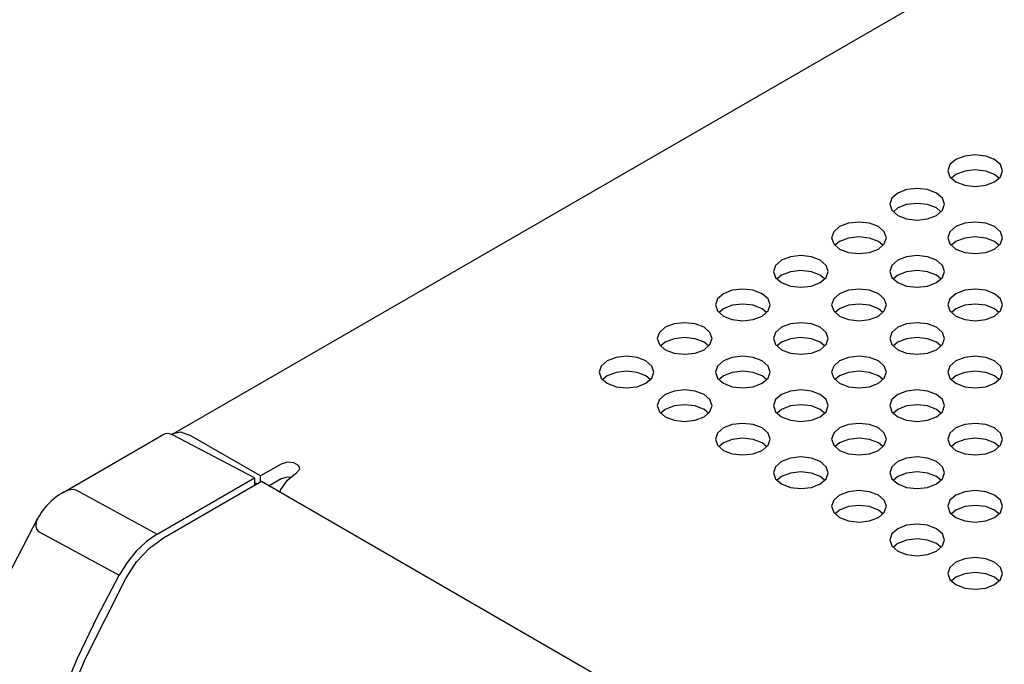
# Model space of a CAD drawing. Header units: inches. Extents: x 0 to 34, y 0 to 22.
# Tile 15 of 67: x 3.182 to 3.881, y 10.013 to 10.471. Entities that reach past the tile are written whole.
import ezdxf

# ---------------------------------------------------------------- set-up
doc = ezdxf.new("R2010")
doc.units = ezdxf.units.IN
doc.header["$LTSCALE"] = 1.87
doc.header["$MEASUREMENT"] = 0
doc.layers.get('0').update_dxf_attribs({"linetype": 'CONTINUOUS'})

msp = doc.modelspace()

# ---------------------------------------------------------------- linework, layer by layer
at = {"color": 2, "linetype": 'CONTINUOUS'}
for p, q in [((3.29013, 10.1761), (5.96321, 11.7195)), ((3.85333, 10.37382), (3.84701, 10.37139)), ((3.86078, 10.37468), (3.85333, 10.37382)), ((3.86822, 10.37382), (3.86078, 10.37468)), ((3.87454, 10.37139), (3.86822, 10.37382)), ((3.8428, 10.36774), (3.84131, 10.36344)), ((3.84701, 10.37139), (3.8428, 10.36774)), ((3.87875, 10.36774), (3.87454, 10.37139)), ((3.88024, 10.36344), (3.87875, 10.36774)), ((3.84131, 10.36344), (3.8428, 10.35914)), ((3.8428, 10.35914), (3.84701, 10.3555)), ((3.84701, 10.36079), (3.84395, 10.35815)), ((3.85333, 10.36323), (3.84701, 10.36079)), ((3.86078, 10.36409), (3.85333, 10.36323)), ((3.86822, 10.36323), (3.86078, 10.36409)), ((3.87454, 10.36079), (3.86822, 10.36323)), ((3.8776, 10.35815), (3.87454, 10.36079)), ((3.87454, 10.3555), (3.87875, 10.35914)), ((3.87875, 10.35914), (3.88024, 10.36344)), ((3.84701, 10.3555), (3.85333, 10.35306)), ((3.85333, 10.35306), (3.86078, 10.35221)), ((3.86078, 10.35221), (3.86822, 10.35306)), ((3.86822, 10.35306), (3.87454, 10.3555)), ((3.80573, 10.34755), (3.80151, 10.34391)), ((3.81205, 10.34999), (3.80573, 10.34755)), ((3.81949, 10.35084), (3.81205, 10.34999)), ((3.82694, 10.34999), (3.81949, 10.35084)), ((3.83325, 10.34755), (3.82694, 10.34999)), ((3.83747, 10.34391), (3.83325, 10.34755)), ((3.80151, 10.34391), (3.80003, 10.33961)), ((3.80003, 10.33961), (3.80151, 10.33531)), ((3.81205, 10.33939), (3.80573, 10.33696)), ((3.81949, 10.34025), (3.81205, 10.33939)), ((3.82694, 10.33939), (3.81949, 10.34025)), ((3.83325, 10.33696), (3.82694, 10.33939)), ((3.83895, 10.33961), (3.83747, 10.34391)), ((3.83747, 10.33531), (3.83895, 10.33961)), ((3.80151, 10.33531), (3.80573, 10.33166)), ((3.80573, 10.33696), (3.80267, 10.33431)), ((3.80573, 10.33166), (3.81205, 10.32922)), ((3.82694, 10.32922), (3.83325, 10.33166)), ((3.83632, 10.33431), (3.83325, 10.33696)), ((3.83325, 10.33166), (3.83747, 10.33531)), ((3.76445, 10.32372), (3.76023, 10.32007)), ((3.77076, 10.32615), (3.76445, 10.32372)), ((3.77821, 10.32701), (3.77076, 10.32615)), ((3.78566, 10.32615), (3.77821, 10.32701)), ((3.79197, 10.32372), (3.78566, 10.32615)), ((3.79619, 10.32007), (3.79197, 10.32372)), ((3.81205, 10.32922), (3.81949, 10.32837)), ((3.81949, 10.32837), (3.82694, 10.32922)), ((3.84701, 10.32372), (3.8428, 10.32007)), ((3.85333, 10.32615), (3.84701, 10.32372)), ((3.86078, 10.32701), (3.85333, 10.32615)), ((3.86822, 10.32615), (3.86078, 10.32701)), ((3.87454, 10.32372), (3.86822, 10.32615)), ((3.87875, 10.32007), (3.87454, 10.32372)), ((3.76023, 10.32007), (3.75875, 10.31577)), ((3.77821, 10.31641), (3.77076, 10.31556)), ((3.78566, 10.31556), (3.77821, 10.31641)), ((3.79767, 10.31577), (3.79619, 10.32007)), ((3.8428, 10.32007), (3.84131, 10.31577)), ((3.86078, 10.31641), (3.85333, 10.31556)), ((3.86822, 10.31556), (3.86078, 10.31641)), ((3.88024, 10.31577), (3.87875, 10.32007)), ((3.75875, 10.31577), (3.76023, 10.31147)), ((3.76023, 10.31147), (3.76445, 10.30782)), ((3.76445, 10.31312), (3.76138, 10.31047)), ((3.77076, 10.31556), (3.76445, 10.31312)), ((3.79197, 10.31312), (3.78566, 10.31556)), ((3.79504, 10.31047), (3.79197, 10.31312)), ((3.79197, 10.30782), (3.79619, 10.31147)), ((3.79619, 10.31147), (3.79767, 10.31577)), ((3.84131, 10.31577), (3.8428, 10.31147)), ((3.8428, 10.31147), (3.84701, 10.30782)), ((3.84701, 10.31312), (3.84395, 10.31047)), ((3.85333, 10.31556), (3.84701, 10.31312)), ((3.87454, 10.31312), (3.86822, 10.31556)), ((3.8776, 10.31047), (3.87454, 10.31312)), ((3.87454, 10.30782), (3.87875, 10.31147)), ((3.87875, 10.31147), (3.88024, 10.31577)), ((3.73693, 10.30317), (3.72948, 10.30232)), ((3.74438, 10.30232), (3.73693, 10.30317)), ((3.76445, 10.30782), (3.77076, 10.30539)), ((3.77076, 10.30539), (3.77821, 10.30453)), ((3.77821, 10.30453), (3.78566, 10.30539)), ((3.78566, 10.30539), (3.79197, 10.30782)), ((3.81949, 10.30317), (3.81205, 10.30232)), ((3.82694, 10.30232), (3.81949, 10.30317)), ((3.84701, 10.30782), (3.85333, 10.30539)), ((3.85333, 10.30539), (3.86078, 10.30453)), ((3.86078, 10.30453), (3.86822, 10.30539)), ((3.86822, 10.30539), (3.87454, 10.30782)), ((3.71895, 10.29623), (3.71747, 10.29193)), ((3.72317, 10.29988), (3.71895, 10.29623)), ((3.72948, 10.30232), (3.72317, 10.29988)), ((3.75069, 10.29988), (3.74438, 10.30232)), ((3.75491, 10.29623), (3.75069, 10.29988)), ((3.75639, 10.29193), (3.75491, 10.29623)), ((3.80151, 10.29623), (3.80003, 10.29193)), ((3.80573, 10.29988), (3.80151, 10.29623)), ((3.81205, 10.30232), (3.80573, 10.29988)), ((3.83325, 10.29988), (3.82694, 10.30232)), ((3.83747, 10.29623), (3.83325, 10.29988)), ((3.83895, 10.29193), (3.83747, 10.29623)), ((3.71747, 10.29193), (3.71895, 10.28763)), ((3.72317, 10.28929), (3.7201, 10.28664)), ((3.72948, 10.29172), (3.72317, 10.28929)), ((3.73693, 10.29258), (3.72948, 10.29172)), ((3.74438, 10.29172), (3.73693, 10.29258)), ((3.75069, 10.28929), (3.74438, 10.29172)), ((3.75375, 10.28664), (3.75069, 10.28929)), ((3.75491, 10.28763), (3.75639, 10.29193)), ((3.80003, 10.29193), (3.80151, 10.28763)), ((3.80573, 10.28929), (3.80267, 10.28664)), ((3.81205, 10.29172), (3.80573, 10.28929)), ((3.81949, 10.29258), (3.81205, 10.29172)), ((3.82694, 10.29172), (3.81949, 10.29258)), ((3.83325, 10.28929), (3.82694, 10.29172)), ((3.83632, 10.28664), (3.83325, 10.28929)), ((3.83747, 10.28763), (3.83895, 10.29193)), ((3.71895, 10.28763), (3.72317, 10.28399)), ((3.72317, 10.28399), (3.72948, 10.28155)), ((3.72948, 10.28155), (3.73693, 10.2807)), ((3.73693, 10.2807), (3.74438, 10.28155)), ((3.74438, 10.28155), (3.75069, 10.28399)), ((3.75069, 10.28399), (3.75491, 10.28763)), ((3.80151, 10.28763), (3.80573, 10.28399)), ((3.80573, 10.28399), (3.81205, 10.28155)), ((3.81205, 10.28155), (3.81949, 10.2807)), ((3.81949, 10.2807), (3.82694, 10.28155)), ((3.82694, 10.28155), (3.83325, 10.28399)), ((3.83325, 10.28399), (3.83747, 10.28763)), ((3.68188, 10.27604), (3.67767, 10.2724)), ((3.6882, 10.27848), (3.68188, 10.27604)), ((3.69565, 10.27933), (3.6882, 10.27848)), ((3.70309, 10.27848), (3.69565, 10.27933)), ((3.70941, 10.27604), (3.70309, 10.27848)), ((3.71362, 10.2724), (3.70941, 10.27604)), ((3.76445, 10.27604), (3.76023, 10.2724)), ((3.77076, 10.27848), (3.76445, 10.27604)), ((3.77821, 10.27933), (3.77076, 10.27848)), ((3.78566, 10.27848), (3.77821, 10.27933)), ((3.79197, 10.27604), (3.78566, 10.27848)), ((3.79619, 10.2724), (3.79197, 10.27604)), ((3.84701, 10.27604), (3.8428, 10.2724)), ((3.85333, 10.27848), (3.84701, 10.27604)), ((3.86078, 10.27933), (3.85333, 10.27848)), ((3.86822, 10.27848), (3.86078, 10.27933)), ((3.87454, 10.27604), (3.86822, 10.27848)), ((3.87875, 10.2724), (3.87454, 10.27604)), ((3.67767, 10.2724), (3.67618, 10.2681)), ((3.67618, 10.2681), (3.67767, 10.2638)), ((3.6882, 10.26789), (3.68188, 10.26545)), ((3.69565, 10.26874), (3.6882, 10.26789)), ((3.70309, 10.26789), (3.69565, 10.26874)), ((3.70941, 10.26545), (3.70309, 10.26789)), ((3.71511, 10.2681), (3.71362, 10.2724)), ((3.71362, 10.2638), (3.71511, 10.2681)), ((3.76023, 10.2724), (3.75875, 10.2681)), ((3.75875, 10.2681), (3.76023, 10.2638)), ((3.77076, 10.26789), (3.76445, 10.26545)), ((3.77821, 10.26874), (3.77076, 10.26789)), ((3.78566, 10.26789), (3.77821, 10.26874)), ((3.79197, 10.26545), (3.78566, 10.26789)), ((3.79767, 10.2681), (3.79619, 10.2724)), ((3.79619, 10.2638), (3.79767, 10.2681)), ((3.8428, 10.2724), (3.84131, 10.2681)), ((3.84131, 10.2681), (3.8428, 10.2638)), ((3.85333, 10.26789), (3.84701, 10.26545)), ((3.86078, 10.26874), (3.85333, 10.26789)), ((3.86822, 10.26789), (3.86078, 10.26874)), ((3.87454, 10.26545), (3.86822, 10.26789)), ((3.88024, 10.2681), (3.87875, 10.2724)), ((3.87875, 10.2638), (3.88024, 10.2681)), ((3.67767, 10.2638), (3.68188, 10.26015)), ((3.68188, 10.26545), (3.67882, 10.2628)), ((3.71247, 10.2628), (3.70941, 10.26545)), ((3.70941, 10.26015), (3.71362, 10.2638)), ((3.76023, 10.2638), (3.76445, 10.26015)), ((3.76445, 10.26545), (3.76138, 10.2628)), ((3.79504, 10.2628), (3.79197, 10.26545)), ((3.79197, 10.26015), (3.79619, 10.2638)), ((3.8428, 10.2638), (3.84701, 10.26015)), ((3.84701, 10.26545), (3.84395, 10.2628)), ((3.8776, 10.2628), (3.87454, 10.26545)), ((3.87454, 10.26015), (3.87875, 10.2638)), ((3.64692, 10.25464), (3.6406, 10.25221)), ((3.65436, 10.2555), (3.64692, 10.25464)), ((3.66181, 10.25464), (3.65436, 10.2555)), ((3.66812, 10.25221), (3.66181, 10.25464)), ((3.68188, 10.26015), (3.6882, 10.25772)), ((3.6882, 10.25772), (3.69565, 10.25686)), ((3.69565, 10.25686), (3.70309, 10.25772)), ((3.70309, 10.25772), (3.70941, 10.26015)), ((3.72948, 10.25464), (3.72317, 10.25221)), ((3.73693, 10.2555), (3.72948, 10.25464)), ((3.74438, 10.25464), (3.73693, 10.2555)), ((3.75069, 10.25221), (3.74438, 10.25464)), ((3.76445, 10.26015), (3.77076, 10.25772)), ((3.77076, 10.25772), (3.77821, 10.25686)), ((3.77821, 10.25686), (3.78566, 10.25772)), ((3.78566, 10.25772), (3.79197, 10.26015)), ((3.81205, 10.25464), (3.80573, 10.25221)), ((3.81949, 10.2555), (3.81205, 10.25464)), ((3.82694, 10.25464), (3.81949, 10.2555)), ((3.83325, 10.25221), (3.82694, 10.25464)), ((3.84701, 10.26015), (3.85333, 10.25772)), ((3.85333, 10.25772), (3.86078, 10.25686)), ((3.86078, 10.25686), (3.86822, 10.25772)), ((3.86822, 10.25772), (3.87454, 10.26015)), ((3.63638, 10.24856), (3.6349, 10.24426)), ((3.6406, 10.25221), (3.63638, 10.24856)), ((3.67234, 10.24856), (3.66812, 10.25221)), ((3.67382, 10.24426), (3.67234, 10.24856)), ((3.71895, 10.24856), (3.71747, 10.24426)), ((3.72317, 10.25221), (3.71895, 10.24856)), ((3.75491, 10.24856), (3.75069, 10.25221)), ((3.75639, 10.24426), (3.75491, 10.24856)), ((3.80151, 10.24856), (3.80003, 10.24426)), ((3.80573, 10.25221), (3.80151, 10.24856)), ((3.83747, 10.24856), (3.83325, 10.25221)), ((3.83895, 10.24426), (3.83747, 10.24856)), ((3.6349, 10.24426), (3.63638, 10.23996)), ((3.63638, 10.23996), (3.6406, 10.23632)), ((3.6406, 10.24162), (3.63754, 10.23897)), ((3.64692, 10.24405), (3.6406, 10.24162)), ((3.65436, 10.24491), (3.64692, 10.24405)), ((3.66181, 10.24405), (3.65436, 10.24491)), ((3.66812, 10.24162), (3.66181, 10.24405)), ((3.67119, 10.23897), (3.66812, 10.24162)), ((3.66812, 10.23632), (3.67234, 10.23996)), ((3.67234, 10.23996), (3.67382, 10.24426)), ((3.71747, 10.24426), (3.71895, 10.23996)), ((3.71895, 10.23996), (3.72317, 10.23632)), ((3.72317, 10.24162), (3.7201, 10.23897)), ((3.72948, 10.24405), (3.72317, 10.24162)), ((3.73693, 10.24491), (3.72948, 10.24405)), ((3.74438, 10.24405), (3.73693, 10.24491)), ((3.75069, 10.24162), (3.74438, 10.24405)), ((3.75375, 10.23897), (3.75069, 10.24162)), ((3.75069, 10.23632), (3.75491, 10.23996)), ((3.75491, 10.23996), (3.75639, 10.24426)), ((3.80003, 10.24426), (3.80151, 10.23996)), ((3.80151, 10.23996), (3.80573, 10.23632)), ((3.80573, 10.24162), (3.80267, 10.23897)), ((3.81205, 10.24405), (3.80573, 10.24162)), ((3.81949, 10.24491), (3.81205, 10.24405)), ((3.82694, 10.24405), (3.81949, 10.24491)), ((3.83325, 10.24162), (3.82694, 10.24405)), ((3.83632, 10.23897), (3.83325, 10.24162)), ((3.83325, 10.23632), (3.83747, 10.23996)), ((3.83747, 10.23996), (3.83895, 10.24426)), ((3.6406, 10.23632), (3.64692, 10.23388)), ((3.64692, 10.23388), (3.65436, 10.23303)), ((3.65436, 10.23303), (3.66181, 10.23388)), ((3.66181, 10.23388), (3.66812, 10.23632)), ((3.72317, 10.23632), (3.72948, 10.23388)), ((3.72948, 10.23388), (3.73693, 10.23303)), ((3.73693, 10.23303), (3.74438, 10.23388)), ((3.74438, 10.23388), (3.75069, 10.23632)), ((3.80573, 10.23632), (3.81205, 10.23388)), ((3.81205, 10.23388), (3.81949, 10.23303)), ((3.81949, 10.23303), (3.82694, 10.23388)), ((3.82694, 10.23388), (3.83325, 10.23632)), ((3.59932, 10.22837), (3.5951, 10.22473)), ((3.60563, 10.23081), (3.59932, 10.22837)), ((3.61308, 10.23166), (3.60563, 10.23081)), ((3.62053, 10.23081), (3.61308, 10.23166)), ((3.62684, 10.22837), (3.62053, 10.23081)), ((3.63106, 10.22473), (3.62684, 10.22837)), ((3.68188, 10.22837), (3.67767, 10.22473)), ((3.6882, 10.23081), (3.68188, 10.22837)), ((3.69565, 10.23166), (3.6882, 10.23081)), ((3.70309, 10.23081), (3.69565, 10.23166)), ((3.70941, 10.22837), (3.70309, 10.23081)), ((3.71362, 10.22473), (3.70941, 10.22837)), ((3.76445, 10.22837), (3.76023, 10.22473)), ((3.77076, 10.23081), (3.76445, 10.22837)), ((3.77821, 10.23166), (3.77076, 10.23081)), ((3.78566, 10.23081), (3.77821, 10.23166)), ((3.79197, 10.22837), (3.78566, 10.23081)), ((3.79619, 10.22473), (3.79197, 10.22837)), ((3.84701, 10.22837), (3.8428, 10.22473)), ((3.85333, 10.23081), (3.84701, 10.22837)), ((3.86078, 10.23166), (3.85333, 10.23081)), ((3.86822, 10.23081), (3.86078, 10.23166)), ((3.87454, 10.22837), (3.86822, 10.23081)), ((3.87875, 10.22473), (3.87454, 10.22837)), ((3.5951, 10.22473), (3.59362, 10.22043)), ((3.59362, 10.22043), (3.5951, 10.21613)), ((3.60563, 10.22022), (3.59932, 10.21778)), ((3.61308, 10.22107), (3.60563, 10.22022)), ((3.62053, 10.22022), (3.61308, 10.22107)), ((3.62684, 10.21778), (3.62053, 10.22022)), ((3.63254, 10.22043), (3.63106, 10.22473)), ((3.63106, 10.21613), (3.63254, 10.22043)), ((3.67767, 10.22473), (3.67618, 10.22043)), ((3.67618, 10.22043), (3.67767, 10.21613)), ((3.6882, 10.22022), (3.68188, 10.21778)), ((3.69565, 10.22107), (3.6882, 10.22022)), ((3.70309, 10.22022), (3.69565, 10.22107)), ((3.70941, 10.21778), (3.70309, 10.22022)), ((3.71511, 10.22043), (3.71362, 10.22473)), ((3.71362, 10.21613), (3.71511, 10.22043)), ((3.76023, 10.22473), (3.75875, 10.22043)), ((3.75875, 10.22043), (3.76023, 10.21613)), ((3.77076, 10.22022), (3.76445, 10.21778)), ((3.77821, 10.22107), (3.77076, 10.22022)), ((3.78566, 10.22022), (3.77821, 10.22107)), ((3.79197, 10.21778), (3.78566, 10.22022)), ((3.79767, 10.22043), (3.79619, 10.22473)), ((3.79619, 10.21613), (3.79767, 10.22043)), ((3.8428, 10.22473), (3.84131, 10.22043)), ((3.84131, 10.22043), (3.8428, 10.21613)), ((3.85333, 10.22022), (3.84701, 10.21778)), ((3.86078, 10.22107), (3.85333, 10.22022)), ((3.86822, 10.22022), (3.86078, 10.22107)), ((3.87454, 10.21778), (3.86822, 10.22022)), ((3.88024, 10.22043), (3.87875, 10.22473)), ((3.87875, 10.21613), (3.88024, 10.22043)), ((3.5951, 10.21613), (3.59932, 10.21248)), ((3.59932, 10.21778), (3.59625, 10.21513)), ((3.59932, 10.21248), (3.60563, 10.21005)), ((3.62053, 10.21005), (3.62684, 10.21248)), ((3.62991, 10.21513), (3.62684, 10.21778)), ((3.62684, 10.21248), (3.63106, 10.21613)), ((3.67767, 10.21613), (3.68188, 10.21248)), ((3.68188, 10.21778), (3.67882, 10.21513)), ((3.68188, 10.21248), (3.6882, 10.21005)), ((3.70309, 10.21005), (3.70941, 10.21248)), ((3.71247, 10.21513), (3.70941, 10.21778)), ((3.70941, 10.21248), (3.71362, 10.21613)), ((3.76023, 10.21613), (3.76445, 10.21248)), ((3.76445, 10.21778), (3.76138, 10.21513)), ((3.76445, 10.21248), (3.77076, 10.21005)), ((3.78566, 10.21005), (3.79197, 10.21248)), ((3.79504, 10.21513), (3.79197, 10.21778)), ((3.79197, 10.21248), (3.79619, 10.21613)), ((3.8428, 10.21613), (3.84701, 10.21248)), ((3.84701, 10.21778), (3.84395, 10.21513)), ((3.84701, 10.21248), (3.85333, 10.21005)), ((3.86822, 10.21005), (3.87454, 10.21248)), ((3.8776, 10.21513), (3.87454, 10.21778)), ((3.87454, 10.21248), (3.87875, 10.21613)), ((3.60563, 10.21005), (3.61308, 10.20919)), ((3.61308, 10.20919), (3.62053, 10.21005)), ((3.6406, 10.20454), (3.63638, 10.20089)), ((3.64692, 10.20697), (3.6406, 10.20454)), ((3.65436, 10.20783), (3.64692, 10.20697)), ((3.66181, 10.20697), (3.65436, 10.20783)), ((3.66812, 10.20454), (3.66181, 10.20697)), ((3.67234, 10.20089), (3.66812, 10.20454)), ((3.6882, 10.21005), (3.69565, 10.20919)), ((3.69565, 10.20919), (3.70309, 10.21005)), ((3.72317, 10.20454), (3.71895, 10.20089)), ((3.72948, 10.20697), (3.72317, 10.20454)), ((3.73693, 10.20783), (3.72948, 10.20697)), ((3.74438, 10.20697), (3.73693, 10.20783)), ((3.75069, 10.20454), (3.74438, 10.20697)), ((3.75491, 10.20089), (3.75069, 10.20454)), ((3.77076, 10.21005), (3.77821, 10.20919)), ((3.77821, 10.20919), (3.78566, 10.21005)), ((3.80573, 10.20454), (3.80151, 10.20089)), ((3.81205, 10.20697), (3.80573, 10.20454)), ((3.81949, 10.20783), (3.81205, 10.20697)), ((3.82694, 10.20697), (3.81949, 10.20783)), ((3.83325, 10.20454), (3.82694, 10.20697)), ((3.83747, 10.20089), (3.83325, 10.20454)), ((3.85333, 10.21005), (3.86078, 10.20919)), ((3.86078, 10.20919), (3.86822, 10.21005)), ((3.63638, 10.20089), (3.6349, 10.19659)), ((3.67382, 10.19659), (3.67234, 10.20089)), ((3.71895, 10.20089), (3.71747, 10.19659)), ((3.75639, 10.19659), (3.75491, 10.20089)), ((3.80151, 10.20089), (3.80003, 10.19659)), ((3.83895, 10.19659), (3.83747, 10.20089)), ((3.6349, 10.19659), (3.63638, 10.19229)), ((3.63638, 10.19229), (3.6406, 10.18865)), ((3.6406, 10.19394), (3.63754, 10.19129)), ((3.64692, 10.19638), (3.6406, 10.19394)), ((3.65436, 10.19723), (3.64692, 10.19638)), ((3.66181, 10.19638), (3.65436, 10.19723)), ((3.66812, 10.19394), (3.66181, 10.19638)), ((3.67119, 10.19129), (3.66812, 10.19394)), ((3.66812, 10.18865), (3.67234, 10.19229)), ((3.67234, 10.19229), (3.67382, 10.19659)), ((3.71747, 10.19659), (3.71895, 10.19229)), ((3.71895, 10.19229), (3.72317, 10.18865)), ((3.72317, 10.19394), (3.7201, 10.19129)), ((3.72948, 10.19638), (3.72317, 10.19394)), ((3.73693, 10.19723), (3.72948, 10.19638)), ((3.74438, 10.19638), (3.73693, 10.19723)), ((3.75069, 10.19394), (3.74438, 10.19638)), ((3.75375, 10.19129), (3.75069, 10.19394)), ((3.75069, 10.18865), (3.75491, 10.19229)), ((3.75491, 10.19229), (3.75639, 10.19659)), ((3.80003, 10.19659), (3.80151, 10.19229)), ((3.80151, 10.19229), (3.80573, 10.18865)), ((3.80573, 10.19394), (3.80267, 10.19129)), ((3.81205, 10.19638), (3.80573, 10.19394)), ((3.81949, 10.19723), (3.81205, 10.19638)), ((3.82694, 10.19638), (3.81949, 10.19723)), ((3.83325, 10.19394), (3.82694, 10.19638)), ((3.83632, 10.19129), (3.83325, 10.19394)), ((3.83325, 10.18865), (3.83747, 10.19229)), ((3.83747, 10.19229), (3.83895, 10.19659)), ((3.6406, 10.18865), (3.64692, 10.18621)), ((3.64692, 10.18621), (3.65436, 10.18535)), ((3.65436, 10.18535), (3.66181, 10.18621)), ((3.66181, 10.18621), (3.66812, 10.18865)), ((3.69565, 10.18399), (3.6882, 10.18314)), ((3.70309, 10.18314), (3.69565, 10.18399)), ((3.72317, 10.18865), (3.72948, 10.18621)), ((3.72948, 10.18621), (3.73693, 10.18535)), ((3.73693, 10.18535), (3.74438, 10.18621)), ((3.74438, 10.18621), (3.75069, 10.18865)), ((3.77821, 10.18399), (3.77076, 10.18314)), ((3.78566, 10.18314), (3.77821, 10.18399)), ((3.80573, 10.18865), (3.81205, 10.18621)), ((3.81205, 10.18621), (3.81949, 10.18535)), ((3.81949, 10.18535), (3.82694, 10.18621)), ((3.82694, 10.18621), (3.83325, 10.18865)), ((3.86078, 10.18399), (3.85333, 10.18314)), ((3.86822, 10.18314), (3.86078, 10.18399)), ((3.2845, 10.17633), (3.28569, 10.1768)), ((3.28569, 10.1768), (3.2872, 10.17693)), ((3.2872, 10.17693), (3.28886, 10.17663)), ((3.28886, 10.17663), (3.29059, 10.17591)), ((3.29048, 10.17651), (3.29013, 10.1761)), ((3.29643, 10.17767), (3.29048, 10.17651)), ((3.30346, 10.17523), (3.29643, 10.17767)), ((3.67767, 10.17706), (3.67618, 10.17276)), ((3.68188, 10.1807), (3.67767, 10.17706)), ((3.6882, 10.18314), (3.68188, 10.1807)), ((3.70941, 10.1807), (3.70309, 10.18314)), ((3.71362, 10.17706), (3.70941, 10.1807)), ((3.71511, 10.17276), (3.71362, 10.17706)), ((3.76023, 10.17706), (3.75875, 10.17276)), ((3.76445, 10.1807), (3.76023, 10.17706)), ((3.77076, 10.18314), (3.76445, 10.1807)), ((3.79197, 10.1807), (3.78566, 10.18314)), ((3.79619, 10.17706), (3.79197, 10.1807)), ((3.79767, 10.17276), (3.79619, 10.17706)), ((3.8428, 10.17706), (3.84131, 10.17276)), ((3.84701, 10.1807), (3.8428, 10.17706)), ((3.85333, 10.18314), (3.84701, 10.1807)), ((3.87454, 10.1807), (3.86822, 10.18314)), ((3.87875, 10.17706), (3.87454, 10.1807)), ((3.88024, 10.17276), (3.87875, 10.17706)), ((3.21284, 10.13496), (3.2845, 10.17633)), ((3.34878, 10.14525), (3.29059, 10.17591)), ((3.35299, 10.14663), (3.30346, 10.17523)), ((3.67618, 10.17276), (3.67767, 10.16846)), ((3.68188, 10.17011), (3.67882, 10.16746)), ((3.6882, 10.17254), (3.68188, 10.17011)), ((3.69565, 10.1734), (3.6882, 10.17254)), ((3.70309, 10.17254), (3.69565, 10.1734)), ((3.70941, 10.17011), (3.70309, 10.17254)), ((3.71247, 10.16746), (3.70941, 10.17011)), ((3.71362, 10.16846), (3.71511, 10.17276)), ((3.75875, 10.17276), (3.76023, 10.16846)), ((3.76445, 10.17011), (3.76138, 10.16746)), ((3.77076, 10.17254), (3.76445, 10.17011)), ((3.77821, 10.1734), (3.77076, 10.17254)), ((3.78566, 10.17254), (3.77821, 10.1734)), ((3.79197, 10.17011), (3.78566, 10.17254)), ((3.79504, 10.16746), (3.79197, 10.17011)), ((3.79619, 10.16846), (3.79767, 10.17276)), ((3.84131, 10.17276), (3.8428, 10.16846)), ((3.84701, 10.17011), (3.84395, 10.16746)), ((3.85333, 10.17254), (3.84701, 10.17011)), ((3.86078, 10.1734), (3.85333, 10.17254)), ((3.86822, 10.17254), (3.86078, 10.1734)), ((3.87454, 10.17011), (3.86822, 10.17254)), ((3.8776, 10.16746), (3.87454, 10.17011)), ((3.87875, 10.16846), (3.88024, 10.17276)), ((3.67767, 10.16846), (3.68188, 10.16481)), ((3.68188, 10.16481), (3.6882, 10.16237)), ((3.70309, 10.16237), (3.70941, 10.16481)), ((3.70941, 10.16481), (3.71362, 10.16846)), ((3.76023, 10.16846), (3.76445, 10.16481)), ((3.76445, 10.16481), (3.77076, 10.16237)), ((3.78566, 10.16237), (3.79197, 10.16481)), ((3.79197, 10.16481), (3.79619, 10.16846)), ((3.8428, 10.16846), (3.84701, 10.16481)), ((3.84701, 10.16481), (3.85333, 10.16237)), ((3.86822, 10.16237), (3.87454, 10.16481)), ((3.87454, 10.16481), (3.87875, 10.16846)), ((3.37195, 10.15636), (3.36767, 10.1551)), ((3.37671, 10.15593), (3.37195, 10.15636)), ((3.38011, 10.15397), (3.37671, 10.15593)), ((3.6882, 10.16237), (3.69565, 10.16152)), ((3.69565, 10.16152), (3.70309, 10.16237)), ((3.72317, 10.15686), (3.71895, 10.15322)), ((3.72948, 10.1593), (3.72317, 10.15686)), ((3.73693, 10.16016), (3.72948, 10.1593)), ((3.74438, 10.1593), (3.73693, 10.16016)), ((3.75069, 10.15686), (3.74438, 10.1593)), ((3.75491, 10.15322), (3.75069, 10.15686)), ((3.77076, 10.16237), (3.77821, 10.16152)), ((3.77821, 10.16152), (3.78566, 10.16237)), ((3.80573, 10.15686), (3.80151, 10.15322)), ((3.81205, 10.1593), (3.80573, 10.15686)), ((3.81949, 10.16016), (3.81205, 10.1593)), ((3.82694, 10.1593), (3.81949, 10.16016)), ((3.83325, 10.15686), (3.82694, 10.1593)), ((3.83747, 10.15322), (3.83325, 10.15686)), ((3.85333, 10.16237), (3.86078, 10.16152)), ((3.86078, 10.16152), (3.86822, 10.16237)), ((3.36767, 10.1551), (3.35299, 10.14663)), ((3.37776, 10.14822), (3.37868, 10.14875)), ((3.37868, 10.14875), (3.38086, 10.15122)), ((3.38094, 10.15191), (3.38011, 10.15397)), ((3.38086, 10.15122), (3.38094, 10.15191)), ((3.71895, 10.15322), (3.71747, 10.14892)), ((3.71747, 10.14892), (3.71895, 10.14462)), ((3.72948, 10.14871), (3.72317, 10.14627)), ((3.73693, 10.14956), (3.72948, 10.14871)), ((3.74438, 10.14871), (3.73693, 10.14956)), ((3.75069, 10.14627), (3.74438, 10.14871)), ((3.75639, 10.14892), (3.75491, 10.15322)), ((3.75491, 10.14462), (3.75639, 10.14892)), ((3.80151, 10.15322), (3.80003, 10.14892)), ((3.80003, 10.14892), (3.80151, 10.14462)), ((3.81205, 10.14871), (3.80573, 10.14627)), ((3.81949, 10.14956), (3.81205, 10.14871)), ((3.82694, 10.14871), (3.81949, 10.14956)), ((3.83325, 10.14627), (3.82694, 10.14871)), ((3.83895, 10.14892), (3.83747, 10.15322)), ((3.83747, 10.14462), (3.83895, 10.14892)), ((3.27954, 10.10527), (3.34878, 10.14525)), ((3.28411, 10.10273), (3.35374, 10.14293)), ((3.34878, 10.14525), (3.34878, 10.13995)), ((3.35048, 10.14105), (3.34878, 10.14203)), ((3.35299, 10.1425), (3.35299, 10.14663)), ((3.35374, 10.14293), (5.1716, 9.09332)), ((3.36767, 10.14451), (3.35933, 10.1397)), ((3.36753, 10.13706), (3.37216, 10.14361)), ((3.37195, 10.14577), (3.36767, 10.14451)), ((3.3745, 10.14554), (3.37195, 10.14577)), ((3.37216, 10.14361), (3.37776, 10.14822)), ((3.71895, 10.14462), (3.72317, 10.14097)), ((3.72317, 10.14627), (3.7201, 10.14362)), ((3.75375, 10.14362), (3.75069, 10.14627)), ((3.75069, 10.14097), (3.75491, 10.14462)), ((3.80151, 10.14462), (3.80573, 10.14097)), ((3.80573, 10.14627), (3.80267, 10.14362)), ((3.83632, 10.14362), (3.83325, 10.14627)), ((3.83325, 10.14097), (3.83747, 10.14462)), ((3.21288, 10.13498), (3.21167, 10.13425)), ((3.21289, 10.13498), (3.21345, 10.13529)), ((3.21345, 10.13529), (3.217, 10.13675)), ((3.217, 10.13675), (3.22006, 10.13714)), ((3.22006, 10.13714), (3.22247, 10.13658)), ((3.22247, 10.13658), (3.27954, 10.10527)), ((3.36687, 10.13535), (3.36753, 10.13706)), ((3.72317, 10.14097), (3.72948, 10.13854)), ((3.72948, 10.13854), (3.73693, 10.13768)), ((3.73693, 10.13768), (3.74438, 10.13854)), ((3.74438, 10.13854), (3.75069, 10.14097)), ((3.77076, 10.13546), (3.76445, 10.13303)), ((3.77821, 10.13632), (3.77076, 10.13546)), ((3.78566, 10.13546), (3.77821, 10.13632)), ((3.79197, 10.13303), (3.78566, 10.13546)), ((3.80573, 10.14097), (3.81205, 10.13854)), ((3.81205, 10.13854), (3.81949, 10.13768)), ((3.81949, 10.13768), (3.82694, 10.13854)), ((3.82694, 10.13854), (3.83325, 10.14097)), ((3.85333, 10.13546), (3.84701, 10.13303)), ((3.86078, 10.13632), (3.85333, 10.13546)), ((3.86822, 10.13546), (3.86078, 10.13632)), ((3.87454, 10.13303), (3.86822, 10.13546)), ((3.20433, 10.12869), (3.20277, 10.12718)), ((3.20601, 10.13016), (3.20433, 10.12869)), ((3.20779, 10.13159), (3.20601, 10.13016)), ((3.20967, 10.13295), (3.20779, 10.13159)), ((3.21167, 10.13425), (3.20967, 10.13295)), ((3.76023, 10.12938), (3.75875, 10.12508)), ((3.76445, 10.13303), (3.76023, 10.12938)), ((3.79619, 10.12938), (3.79197, 10.13303)), ((3.79767, 10.12508), (3.79619, 10.12938)), ((3.8428, 10.12938), (3.84131, 10.12508)), ((3.84701, 10.13303), (3.8428, 10.12938)), ((3.87875, 10.12938), (3.87454, 10.13303)), ((3.88024, 10.12508), (3.87875, 10.12938)), ((3.19752, 10.12088), (3.19645, 10.11929)), ((3.19869, 10.12248), (3.19752, 10.12088)), ((3.19995, 10.12406), (3.19869, 10.12248)), ((3.20131, 10.12563), (3.19995, 10.12406)), ((3.20277, 10.12718), (3.20131, 10.12563)), ((3.75875, 10.12508), (3.76023, 10.12078)), ((3.76023, 10.12078), (3.76445, 10.11714)), ((3.76445, 10.12244), (3.76138, 10.11979)), ((3.77076, 10.12487), (3.76445, 10.12244)), ((3.77821, 10.12573), (3.77076, 10.12487)), ((3.78566, 10.12487), (3.77821, 10.12573)), ((3.79197, 10.12244), (3.78566, 10.12487)), ((3.79504, 10.11979), (3.79197, 10.12244)), ((3.79197, 10.11714), (3.79619, 10.12078)), ((3.79619, 10.12078), (3.79767, 10.12508)), ((3.84131, 10.12508), (3.8428, 10.12078)), ((3.8428, 10.12078), (3.84701, 10.11714)), ((3.84701, 10.12244), (3.84395, 10.11979)), ((3.85333, 10.12487), (3.84701, 10.12244)), ((3.86078, 10.12573), (3.85333, 10.12487)), ((3.86822, 10.12487), (3.86078, 10.12573)), ((3.87454, 10.12244), (3.86822, 10.12487)), ((3.8776, 10.11979), (3.87454, 10.12244)), ((3.87454, 10.11714), (3.87875, 10.12078)), ((3.87875, 10.12078), (3.88024, 10.12508)), ((3.1705, 10.06946), (3.19494, 10.11676)), ((3.19379, 10.11411), (3.19339, 10.11121)), ((3.19495, 10.11676), (3.19379, 10.11411)), ((3.19548, 10.11769), (3.19495, 10.11676)), ((3.19645, 10.11929), (3.19548, 10.11769)), ((3.76445, 10.11714), (3.77076, 10.1147)), ((3.77076, 10.1147), (3.77821, 10.11385)), ((3.77821, 10.11385), (3.78566, 10.1147)), ((3.78566, 10.1147), (3.79197, 10.11714)), ((3.84701, 10.11714), (3.85333, 10.1147)), ((3.85333, 10.1147), (3.86078, 10.11385)), ((3.86078, 10.11385), (3.86822, 10.1147)), ((3.86822, 10.1147), (3.87454, 10.11714)), ((3.19339, 10.11121), (3.19397, 10.10886)), ((3.19397, 10.10886), (3.19546, 10.10728)), ((3.19546, 10.10728), (3.25262, 10.07613)), ((3.80573, 10.10919), (3.80151, 10.10555)), ((3.81205, 10.11163), (3.80573, 10.10919)), ((3.81949, 10.11248), (3.81205, 10.11163)), ((3.82694, 10.11163), (3.81949, 10.11248)), ((3.83325, 10.10919), (3.82694, 10.11163)), ((3.83747, 10.10555), (3.83325, 10.10919)), ((3.27203, 10.10004), (3.26485, 10.09324)), ((3.27954, 10.10527), (3.27203, 10.10004)), ((3.27422, 10.09545), (3.28411, 10.10273)), ((3.80151, 10.10555), (3.80003, 10.10125)), ((3.80003, 10.10125), (3.80151, 10.09695)), ((3.81205, 10.10104), (3.80573, 10.0986)), ((3.81949, 10.10189), (3.81205, 10.10104)), ((3.82694, 10.10104), (3.81949, 10.10189)), ((3.83325, 10.0986), (3.82694, 10.10104)), ((3.83895, 10.10125), (3.83747, 10.10555)), ((3.83747, 10.09695), (3.83895, 10.10125)), ((3.26485, 10.09324), (3.25829, 10.08516)), ((3.26506, 10.08556), (3.27422, 10.09545)), ((3.80151, 10.09695), (3.80573, 10.0933)), ((3.80573, 10.0986), (3.80267, 10.09595)), ((3.80573, 10.0933), (3.81205, 10.09087)), ((3.82694, 10.09087), (3.83325, 10.0933)), ((3.83632, 10.09595), (3.83325, 10.0986)), ((3.83325, 10.0933), (3.83747, 10.09695)), ((3.25731, 10.07381), (3.26506, 10.08556)), ((3.81205, 10.09087), (3.81949, 10.09001)), ((3.81949, 10.09001), (3.82694, 10.09087)), ((3.85333, 10.08779), (3.84701, 10.08536)), ((3.86078, 10.08865), (3.85333, 10.08779)), ((3.86822, 10.08779), (3.86078, 10.08865)), ((3.87454, 10.08536), (3.86822, 10.08779)), ((3.25829, 10.08516), (3.25262, 10.07613)), ((3.8428, 10.08171), (3.84131, 10.07741)), ((3.84701, 10.08536), (3.8428, 10.08171)), ((3.87875, 10.08171), (3.87454, 10.08536)), ((3.88024, 10.07741), (3.87875, 10.08171)), ((3.22864, 10.01707), (3.25731, 10.07381)), ((3.2373, 10.04685), (3.25262, 10.07613)), ((3.84131, 10.07741), (3.8428, 10.07311)), ((3.8428, 10.07311), (3.84701, 10.06947)), ((3.84701, 10.07476), (3.84395, 10.07212)), ((3.85333, 10.0772), (3.84701, 10.07476)), ((3.86078, 10.07806), (3.85333, 10.0772)), ((3.86822, 10.0772), (3.86078, 10.07806)), ((3.87454, 10.07476), (3.86822, 10.0772)), ((3.8776, 10.07212), (3.87454, 10.07476)), ((3.87454, 10.06947), (3.87875, 10.07311)), ((3.87875, 10.07311), (3.88024, 10.07741)), ((3.84701, 10.06947), (3.85333, 10.06703)), ((3.85333, 10.06703), (3.86078, 10.06618)), ((3.86078, 10.06618), (3.86822, 10.06703)), ((3.86822, 10.06703), (3.87454, 10.06947)), ((3.22315, 10.01714), (3.2373, 10.04685)), ((3.20455, 9.95914), (3.22864, 10.01707)), ((3.21025, 9.98713), (3.22315, 10.01714))]:
    msp.add_line(p, q, dxfattribs=at)

doc.saveas('drawing.dxf')
